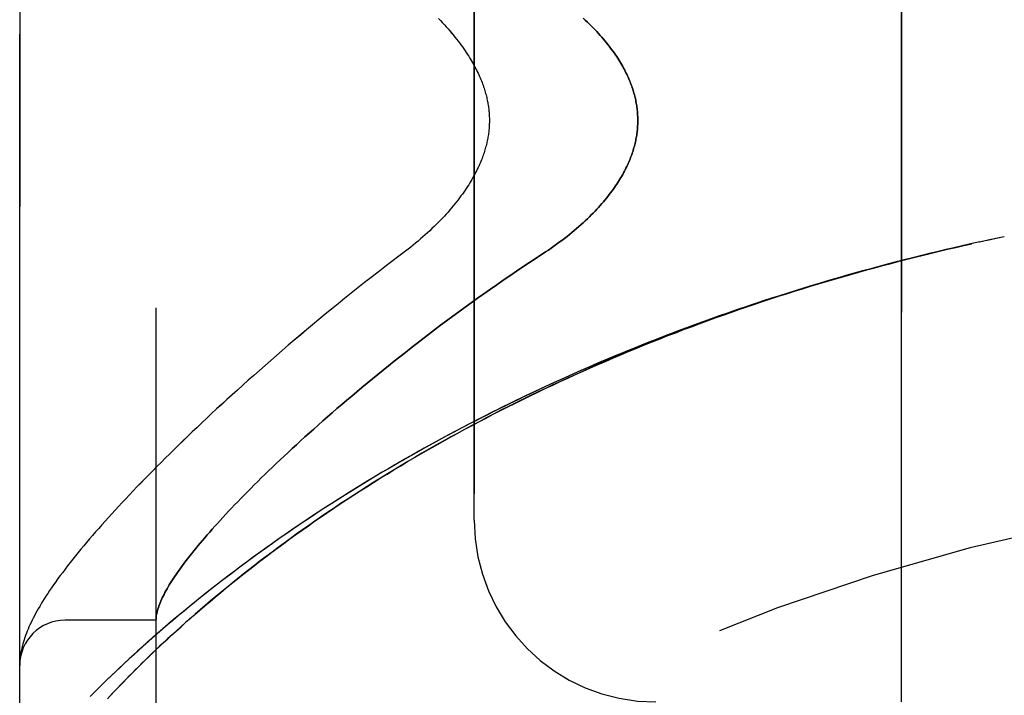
# Model space of a CAD drawing. Header units: inches. Extents: x 0 to 193, y 0 to 125.
# Tile 23 of 256: x 13.551 to 14.905, y 52 to 52.929. Entities that reach past the tile are written whole.
import ezdxf

# ---------------------------------------------------------------- set-up
doc = ezdxf.new("R2010")
doc.units = ezdxf.units.IN
doc.header["$LTSCALE"] = 10.635988
doc.header["$MEASUREMENT"] = 0
doc.linetypes.add('HIDDEN', pattern=[0.2, 0.1, -0.1])
doc.layers.add('LEFTHAND_DOOR_ASSEMBLY', color=7, linetype='CONTINUOUS')
doc.layers.add('RIGHTHAND_DOOR_ASSEMBLY', color=7, linetype='CONTINUOUS')

msp = doc.modelspace()

# ---------------------------------------------------------------- linework, layer by layer
at = {"layer": 'LEFTHAND_DOOR_ASSEMBLY', "color": 8, "linetype": 'HIDDEN'}
for p, q in [((13.7386, 51.4694), (13.7386, 54.1119)), ((13.5511, 51.8457), (13.5511, 53.7357)), ((14.7636, 51.9907), (14.7636, 53.5907)), ((14.1761, 52.2407), (14.1761, 53.3407)), ((14.9051, 52.6306), (14.8938, 52.6282)), ((14.8829, 52.6259), (14.8708, 52.6233)), ((14.894, 52.6283), (14.8823, 52.6258)), ((13.7386, 52.1032), (13.6136, 52.1032)), ((13.5515, 52.0489), (13.5514, 52.0482)), ((13.5514, 52.0482), (13.5514, 52.0475)), ((13.5516, 52.0495), (13.5515, 52.0489)), ((13.5517, 52.0509), (13.5516, 52.0502)), ((13.5516, 52.0502), (13.5516, 52.0495)), ((13.5518, 52.0516), (13.5517, 52.0509)), ((13.5519, 52.0523), (13.5518, 52.0516)), ((13.552, 52.053), (13.5519, 52.0523)), ((13.5521, 52.0541), (13.552, 52.053)), ((13.5514, 52.0475), (13.5513, 52.0468)), ((13.5513, 52.0468), (13.5513, 52.0461)), ((13.6718, 51.9952), (13.6788, 52.0026))]:
    msp.add_line(p, q, dxfattribs=at)
for points in [[(14.1269, 52.9308), (14.1297, 52.928), (14.1324, 52.9251), (14.1351, 52.9222), (14.1377, 52.9194), (14.1402, 52.9166), (14.1427, 52.9138), (14.1451, 52.9109), (14.1474, 52.9082), (14.1497, 52.9054), (14.1519, 52.9026), (14.154, 52.8999), (14.156, 52.8972), (14.158, 52.8945), (14.16, 52.8919), (14.1618, 52.8892), (14.1636, 52.8866), (14.1653, 52.8841), (14.167, 52.8815), (14.1686, 52.879), (14.1701, 52.8765), (14.1716, 52.8741), (14.173, 52.8717), (14.1744, 52.8693), (14.1757, 52.867), (14.1769, 52.8646), (14.1781, 52.8623), (14.1793, 52.8601), (14.1804, 52.8578), (14.1815, 52.8556), (14.1825, 52.8534), (14.1834, 52.8513), (14.1844, 52.8492), (14.1852, 52.8471), (14.1861, 52.845), (14.1869, 52.843), (14.1876, 52.8409), (14.1884, 52.839), (14.189, 52.837), (14.1897, 52.8351), (14.1903, 52.8331), (14.1909, 52.8313), (14.1914, 52.8294), (14.1919, 52.8275), (14.1924, 52.8257), (14.1929, 52.8239), (14.1933, 52.8221), (14.1937, 52.8204), (14.1941, 52.8186), (14.1945, 52.8169), (14.1948, 52.8152), (14.1951, 52.8135), (14.1954, 52.8118), (14.1956, 52.8101), (14.1958, 52.8084), (14.1961, 52.8068), (14.1962, 52.8051), (14.1964, 52.8035), (14.1966, 52.8019), (14.1967, 52.8003), (14.1968, 52.7986), (14.1969, 52.797), (14.1969, 52.7954), (14.197, 52.7938), (14.197, 52.7922), (14.197, 52.7906), (14.197, 52.789), (14.197, 52.7875), (14.1969, 52.7859), (14.1969, 52.7843), (14.1968, 52.7826), (14.1967, 52.781), (14.1966, 52.7794), (14.1964, 52.7778), (14.1962, 52.7762), (14.1961, 52.7745), (14.1958, 52.7729), (14.1956, 52.7712), (14.1954, 52.7695), (14.1951, 52.7678), (14.1948, 52.7661), (14.1945, 52.7644), (14.1941, 52.7627), (14.1937, 52.7609), (14.1933, 52.7592), (14.1929, 52.7574), (14.1924, 52.7556), (14.1919, 52.7538), (14.1914, 52.7519), (14.1909, 52.75), (14.1903, 52.7482), (14.1897, 52.7462), (14.189, 52.7443), (14.1884, 52.7423), (14.1876, 52.7404), (14.1869, 52.7383), (14.1861, 52.7363), (14.1852, 52.7342), (14.1844, 52.7321), (14.1834, 52.73), (14.1825, 52.7279), (14.1815, 52.7257), (14.1804, 52.7235), (14.1793, 52.7212), (14.1781, 52.719), (14.1769, 52.7167), (14.1757, 52.7143), (14.1744, 52.712), (14.173, 52.7096), (14.1716, 52.7072), (14.1701, 52.7048), (14.1686, 52.7023), (14.167, 52.6998), (14.1653, 52.6972), (14.1636, 52.6947), (14.1618, 52.6921), (14.16, 52.6894), (14.158, 52.6868), (14.156, 52.6841), (14.154, 52.6814), (14.1519, 52.6787), (14.1497, 52.6759), (14.1474, 52.6731), (14.1451, 52.6703), (14.1427, 52.6675), (14.1402, 52.6647), (14.1377, 52.6619), (14.1351, 52.659), (14.1324, 52.6562), (14.1297, 52.6533), (14.1269, 52.6505), (14.124, 52.6476), (14.1211, 52.6447), (14.1181, 52.6418), (14.115, 52.639), (14.1119, 52.6361), (14.1088, 52.6333), (14.1055, 52.6304), (14.1023, 52.6276), (14.099, 52.6248), (14.0956, 52.622), (14.0922, 52.6193), (14.0888, 52.6165), (14.0853, 52.6138)], [(14.326, 52.9313), (14.3289, 52.9286), (14.3318, 52.926), (14.3345, 52.9233), (14.3372, 52.9207), (14.3398, 52.918), (14.3423, 52.9154), (14.3447, 52.9128), (14.3471, 52.9102), (14.3494, 52.9077), (14.3517, 52.9051), (14.3538, 52.9026), (14.356, 52.9001), (14.358, 52.8976), (14.36, 52.8951), (14.3619, 52.8927), (14.3638, 52.8903), (14.3655, 52.8879), (14.3673, 52.8855), (14.3689, 52.8831), (14.3706, 52.8808), (14.3721, 52.8784), (14.3736, 52.8761), (14.3751, 52.8738), (14.3765, 52.8716), (14.3778, 52.8693), (14.3791, 52.8671), (14.3804, 52.8649), (14.3816, 52.8627), (14.3827, 52.8606), (14.3839, 52.8584), (14.3849, 52.8563), (14.386, 52.8541), (14.3869, 52.852), (14.3879, 52.85), (14.3888, 52.8479), (14.3897, 52.8458), (14.3905, 52.8438), (14.3913, 52.8418), (14.392, 52.8398), (14.3928, 52.8378), (14.3935, 52.8358), (14.3941, 52.8338), (14.3947, 52.8319), (14.3953, 52.8299), (14.3959, 52.828), (14.3964, 52.826), (14.3969, 52.8241), (14.3974, 52.8222), (14.3978, 52.8203), (14.3982, 52.8184), (14.3986, 52.8165), (14.399, 52.8146), (14.3993, 52.8128), (14.3996, 52.8109), (14.3998, 52.809), (14.4001, 52.8072), (14.4003, 52.8053), (14.4005, 52.8035), (14.4007, 52.8016), (14.4008, 52.7998), (14.4009, 52.798), (14.401, 52.7961), (14.4011, 52.7943), (14.4011, 52.7925), (14.4011, 52.7907), (14.4011, 52.7888), (14.4011, 52.787), (14.401, 52.7852), (14.4009, 52.7833), (14.4008, 52.7815), (14.4007, 52.7797), (14.4005, 52.7778), (14.4003, 52.776), (14.4001, 52.7741), (14.3998, 52.7723), (14.3996, 52.7704), (14.3993, 52.7685), (14.399, 52.7667), (14.3986, 52.7648), (14.3982, 52.7629), (14.3978, 52.761), (14.3974, 52.7591), (14.3969, 52.7572), (14.3964, 52.7553), (14.3959, 52.7533), (14.3953, 52.7514), (14.3947, 52.7494), (14.3941, 52.7475), (14.3935, 52.7455), (14.3928, 52.7435), (14.392, 52.7415), (14.3913, 52.7395), (14.3905, 52.7375), (14.3897, 52.7355), (14.3888, 52.7334), (14.3879, 52.7313), (14.3869, 52.7293), (14.386, 52.7272), (14.3849, 52.725), (14.3839, 52.7229), (14.3827, 52.7207), (14.3816, 52.7186), (14.3804, 52.7164), (14.3791, 52.7142), (14.3778, 52.712), (14.3765, 52.7097), (14.3751, 52.7075), (14.3736, 52.7052), (14.3721, 52.7029), (14.3706, 52.7005), (14.3689, 52.6982), (14.3673, 52.6958), (14.3655, 52.6934), (14.3638, 52.691), (14.3619, 52.6886), (14.36, 52.6862), (14.358, 52.6837), (14.356, 52.6812), (14.3538, 52.6787), (14.3517, 52.6762), (14.3494, 52.6736), (14.3471, 52.6711), (14.3447, 52.6685), (14.3423, 52.6659), (14.3398, 52.6633), (14.3372, 52.6606), (14.3345, 52.658), (14.3318, 52.6553), (14.3289, 52.6527), (14.326, 52.65), (14.3231, 52.6473), (14.32, 52.6446), (14.3169, 52.6419), (14.3137, 52.6392), (14.3105, 52.6365), (14.3072, 52.6337), (14.3038, 52.631), (14.3003, 52.6283), (14.2968, 52.6256), (14.2932, 52.623), (14.2895, 52.6203), (14.2858, 52.6176), (14.2821, 52.615), (14.2782, 52.6124), (14.2744, 52.6098)], [(14.8717, 52.6235), (14.8593, 52.6208), (14.8478, 52.6182), (14.8363, 52.6155), (14.8249, 52.6129), (14.8134, 52.6101), (14.8019, 52.6074), (14.7904, 52.6046), (14.779, 52.6017), (14.7675, 52.5988), (14.756, 52.5958), (14.7446, 52.5928), (14.7331, 52.5898), (14.7217, 52.5867), (14.7102, 52.5836), (14.6988, 52.5804), (14.6873, 52.5772), (14.6759, 52.5739), (14.6645, 52.5705), (14.6531, 52.5672), (14.6417, 52.5638), (14.6303, 52.5603), (14.6189, 52.5568), (14.6076, 52.5532), (14.5962, 52.5496), (14.5848, 52.546), (14.5735, 52.5423), (14.5622, 52.5385), (14.5509, 52.5347), (14.5396, 52.5309), (14.5283, 52.527), (14.5171, 52.523), (14.5058, 52.5191), (14.4946, 52.515), (14.4834, 52.5109), (14.4722, 52.5068), (14.461, 52.5027), (14.4498, 52.4984), (14.4387, 52.4942), (14.4276, 52.4899), (14.4165, 52.4855), (14.4054, 52.4811), (14.3943, 52.4766), (14.3833, 52.4721), (14.3723, 52.4676), (14.3613, 52.463), (14.3503, 52.4584), (14.3394, 52.4537), (14.3285, 52.449), (14.3176, 52.4442), (14.3068, 52.4394), (14.2959, 52.4345), (14.2852, 52.4296), (14.2744, 52.4246), (14.2637, 52.4196), (14.253, 52.4146), (14.2423, 52.4095), (14.2317, 52.4044), (14.2211, 52.3992), (14.2105, 52.394), (14.2, 52.3888), (14.1895, 52.3835), (14.1791, 52.3781), (14.1687, 52.3727), (14.1583, 52.3673), (14.148, 52.3619), (14.1378, 52.3564), (14.1275, 52.3508), (14.1173, 52.3453), (14.1072, 52.3397), (14.0971, 52.334), (14.0871, 52.3283), (14.0771, 52.3226), (14.0672, 52.3169), (14.0573, 52.3111), (14.0475, 52.3053), (14.0377, 52.2994), (14.028, 52.2936), (14.0183, 52.2877), (14.0087, 52.2817), (13.9992, 52.2758), (13.9897, 52.2698), (13.9803, 52.2638), (13.9709, 52.2577), (13.9617, 52.2517), (13.9524, 52.2456), (13.9433, 52.2395), (13.9342, 52.2334), (13.9252, 52.2273), (13.9163, 52.2211), (13.9074, 52.2149), (13.8986, 52.2088), (13.8899, 52.2026), (13.8813, 52.1964), (13.8728, 52.1902), (13.8643, 52.184), (13.8559, 52.1777), (13.8477, 52.1715), (13.8395, 52.1653), (13.8313, 52.1591), (13.8233, 52.1529), (13.8154, 52.1467), (13.8075, 52.1405), (13.7998, 52.1343), (13.7921, 52.1281), (13.7845, 52.122), (13.7771, 52.1158), (13.7697, 52.1097), (13.7624, 52.1036), (13.7552, 52.0975), (13.7482, 52.0914), (13.7412, 52.0854), (13.7343, 52.0794), (13.7276, 52.0734), (13.7209, 52.0674), (13.7144, 52.0615), (13.7079, 52.0557), (13.7016, 52.0498), (13.6954, 52.0441), (13.6893, 52.0383), (13.6832, 52.0326), (13.6774, 52.027), (13.6716, 52.0214), (13.6659, 52.0159), (13.6603, 52.0104), (13.6549, 52.005), (13.6496, 51.9996)], [(13.6788, 52.0026), (13.686, 52.0102), (13.6898, 52.0141), (13.6937, 52.0181), (13.6976, 52.0222), (13.7017, 52.0263), (13.7058, 52.0305), (13.7101, 52.0348), (13.7146, 52.0392), (13.7191, 52.0437), (13.7237, 52.0482), (13.7285, 52.0529), (13.7334, 52.0576), (13.7385, 52.0624), (13.7437, 52.0674), (13.7491, 52.0724), (13.7547, 52.0776), (13.7604, 52.0829), (13.7664, 52.0883), (13.7725, 52.0938), (13.7788, 52.0995), (13.7853, 52.1053), (13.792, 52.1111), (13.7989, 52.1171), (13.8059, 52.1231), (13.813, 52.1291), (13.8202, 52.1352), (13.8276, 52.1413), (13.835, 52.1475), (13.8426, 52.1536), (13.8502, 52.1597), (13.8579, 52.1659), (13.8657, 52.172), (13.8735, 52.1781), (13.8815, 52.1843), (13.8896, 52.1904), (13.8977, 52.1966), (13.9059, 52.2027), (13.9142, 52.2088), (13.9225, 52.2149), (13.931, 52.221), (13.9395, 52.2271), (13.9481, 52.2331), (13.9567, 52.2392), (13.9655, 52.2452), (13.9743, 52.2512), (13.9831, 52.2572), (13.992, 52.2632), (14.001, 52.2691), (14.0101, 52.275), (14.0192, 52.2809), (14.0284, 52.2868), (14.0376, 52.2926), (14.0469, 52.2984), (14.0563, 52.3042), (14.0657, 52.3099), (14.0751, 52.3156), (14.0846, 52.3213), (14.0942, 52.3269), (14.1038, 52.3325), (14.1135, 52.3381), (14.1232, 52.3436), (14.1329, 52.3491), (14.1427, 52.3546), (14.1526, 52.36), (14.1625, 52.3654), (14.1724, 52.3707), (14.1824, 52.376), (14.1924, 52.3812), (14.2024, 52.3865), (14.2125, 52.3916), (14.2226, 52.3968), (14.2328, 52.4019), (14.243, 52.4069), (14.2533, 52.4119), (14.2635, 52.4169), (14.2738, 52.4218), (14.2842, 52.4267), (14.2945, 52.4315), (14.3049, 52.4363), (14.3154, 52.4411), (14.3258, 52.4458), (14.3363, 52.4504), (14.3468, 52.4551), (14.3574, 52.4596), (14.3679, 52.4642), (14.3785, 52.4686), (14.3892, 52.4731), (14.3998, 52.4775), (14.4105, 52.4818), (14.4211, 52.4861), (14.4319, 52.4904), (14.4426, 52.4946), (14.4533, 52.4987), (14.4641, 52.5029), (14.4749, 52.5069), (14.4857, 52.511), (14.4965, 52.5149), (14.5074, 52.5189), (14.5183, 52.5228), (14.5291, 52.5266), (14.54, 52.5304), (14.5509, 52.5342), (14.5619, 52.5379), (14.5728, 52.5415), (14.5838, 52.5451), (14.5947, 52.5487), (14.6057, 52.5522), (14.6167, 52.5557), (14.6277, 52.5592), (14.6387, 52.5626), (14.6498, 52.5659), (14.6608, 52.5692), (14.6718, 52.5725), (14.6829, 52.5757), (14.6939, 52.5788), (14.705, 52.582), (14.7161, 52.585), (14.7272, 52.5881), (14.7383, 52.5911), (14.7494, 52.594), (14.7605, 52.5969), (14.7716, 52.5998), (14.7827, 52.6026), (14.7938, 52.6053), (14.8049, 52.6081), (14.8161, 52.6107), (14.8272, 52.6134), (14.8383, 52.616), (14.8495, 52.6185), (14.8606, 52.621)], [(14.0853, 52.6138), (14.0723, 52.604), (14.0628, 52.5967), (14.0533, 52.5894), (14.0439, 52.5821), (14.0345, 52.5748), (14.0252, 52.5675), (14.016, 52.5602), (14.0069, 52.5529), (13.9979, 52.5457), (13.9889, 52.5384), (13.9801, 52.5312), (13.9713, 52.524), (13.9626, 52.5168), (13.954, 52.5096), (13.9455, 52.5025), (13.937, 52.4954), (13.9287, 52.4884), (13.9205, 52.4813), (13.9123, 52.4743), (13.9043, 52.4674), (13.8963, 52.4605), (13.8885, 52.4536), (13.8807, 52.4467), (13.873, 52.4399), (13.8654, 52.4332), (13.858, 52.4265), (13.8506, 52.4198), (13.8433, 52.4132), (13.8361, 52.4067), (13.829, 52.4001), (13.822, 52.3937), (13.8151, 52.3873), (13.8083, 52.3809), (13.8016, 52.3746), (13.795, 52.3684), (13.7885, 52.3622), (13.7821, 52.356), (13.7757, 52.3499), (13.7695, 52.3439), (13.7634, 52.3379), (13.7574, 52.3319), (13.7514, 52.3261), (13.7456, 52.3202), (13.7398, 52.3145), (13.7341, 52.3088), (13.7286, 52.3031), (13.7231, 52.2975), (13.7177, 52.2919), (13.7124, 52.2864), (13.7072, 52.281), (13.702, 52.2756), (13.697, 52.2703), (13.6921, 52.265), (13.6872, 52.2598), (13.6824, 52.2546), (13.6777, 52.2494), (13.6731, 52.2444), (13.6686, 52.2393), (13.6642, 52.2344), (13.6598, 52.2294), (13.6555, 52.2245), (13.6513, 52.2197), (13.6472, 52.2149), (13.6432, 52.2101), (13.6392, 52.2054), (13.6354, 52.2008), (13.6316, 52.1961), (13.6278, 52.1916), (13.6242, 52.187), (13.6206, 52.1825), (13.6171, 52.178), (13.6136, 52.1735), (13.6103, 52.169), (13.607, 52.1646), (13.6038, 52.1603), (13.6007, 52.156), (13.5978, 52.1519), (13.595, 52.1478), (13.5923, 52.1438), (13.5897, 52.14), (13.5873, 52.1362), (13.5849, 52.1326), (13.5827, 52.1291), (13.5806, 52.1256), (13.5786, 52.1222), (13.5766, 52.1189), (13.5748, 52.1156), (13.573, 52.1124), (13.5713, 52.1092), (13.5697, 52.1061), (13.5681, 52.103), (13.5667, 52.1), (13.5653, 52.0969), (13.5639, 52.0939), (13.5626, 52.091), (13.5614, 52.088), (13.5603, 52.0851), (13.5592, 52.0822), (13.5582, 52.0792), (13.5572, 52.0763), (13.5563, 52.0734), (13.5555, 52.0706), (13.5548, 52.0677), (13.5541, 52.0649), (13.5535, 52.0621), (13.5529, 52.0594), (13.5525, 52.0567), (13.5521, 52.0541)], [(14.2744, 52.6098), (14.2613, 52.6012), (14.2522, 52.5952), (14.2431, 52.5892), (14.2341, 52.5831), (14.2251, 52.577), (14.2161, 52.5709), (14.2072, 52.5647), (14.1984, 52.5585), (14.1896, 52.5523), (14.1808, 52.5461), (14.1722, 52.5399), (14.1636, 52.5337), (14.155, 52.5274), (14.1466, 52.5212), (14.1381, 52.515), (14.1298, 52.5088), (14.1216, 52.5025), (14.1134, 52.4963), (14.1053, 52.4901), (14.0973, 52.4839), (14.0893, 52.4778), (14.0815, 52.4716), (14.0737, 52.4655), (14.066, 52.4594), (14.0584, 52.4533), (14.0509, 52.4472), (14.0435, 52.4412), (14.0362, 52.4352), (14.0289, 52.4292), (14.0218, 52.4233), (14.0147, 52.4174), (14.0078, 52.4115), (14.0009, 52.4057), (13.9941, 52.3999), (13.9874, 52.3942), (13.9809, 52.3885), (13.9744, 52.3828), (13.968, 52.3772), (13.9617, 52.3716), (13.9554, 52.3661), (13.9493, 52.3606), (13.9433, 52.3552), (13.9374, 52.3498), (13.9316, 52.3445), (13.9258, 52.3392), (13.9202, 52.334), (13.9146, 52.3288), (13.9092, 52.3237), (13.9038, 52.3186), (13.8986, 52.3136), (13.8934, 52.3086), (13.8883, 52.3037), (13.8833, 52.2988), (13.8784, 52.294), (13.8736, 52.2892), (13.8689, 52.2845), (13.8643, 52.2799), (13.8598, 52.2753), (13.8553, 52.2707), (13.851, 52.2662), (13.8467, 52.2618), (13.8426, 52.2574), (13.8385, 52.2531), (13.8345, 52.2488), (13.8306, 52.2446), (13.8268, 52.2405), (13.8231, 52.2364), (13.8194, 52.2323), (13.8159, 52.2284), (13.8124, 52.2244), (13.809, 52.2205), (13.8057, 52.2167), (13.8025, 52.2129), (13.7994, 52.2092), (13.7963, 52.2056), (13.7934, 52.202), (13.7905, 52.1984), (13.7877, 52.1949), (13.785, 52.1915), (13.7823, 52.1881), (13.7798, 52.1848), (13.7773, 52.1815), (13.7749, 52.1783), (13.7726, 52.1751), (13.7704, 52.172), (13.7682, 52.1689), (13.7661, 52.1659), (13.7641, 52.1629), (13.7622, 52.16), (13.7604, 52.1572), (13.7586, 52.1544), (13.7569, 52.1516), (13.7553, 52.1489), (13.7538, 52.1463), (13.7523, 52.1437), (13.7509, 52.1411), (13.7496, 52.1386), (13.7484, 52.1362), (13.7472, 52.1338), (13.7461, 52.1315), (13.7451, 52.1292), (13.7442, 52.1269), (13.7433, 52.1247), (13.7425, 52.1226), (13.7418, 52.1205), (13.7412, 52.1184), (13.7406, 52.1165), (13.7401, 52.1145), (13.7397, 52.1126), (13.7393, 52.1108), (13.739, 52.109), (13.7388, 52.1072)], [(13.7388, 52.1072), (13.7388, 52.1067), (13.7387, 52.1062), (13.7387, 52.1058), (13.7387, 52.1054), (13.7387, 52.1051), (13.7386, 52.1047), (13.7386, 52.1044), (13.7386, 52.1041)], [(13.5513, 52.0461), (13.5513, 52.0458), (13.5512, 52.0454), (13.5512, 52.045), (13.5512, 52.0447), (13.5512, 52.0443), (13.5512, 52.0439), (13.5512, 52.0436), (13.5512, 52.0432), (13.5511, 52.0428), (13.5511, 52.0424), (13.5511, 52.0421), (13.5511, 52.0417)]]:
    msp.add_lwpolyline(points, dxfattribs=at)
for centre, radius, start, end in [((15.5511, 49.5155), 2.7751, 90, 136.1116), ((14.4261, 52.2407), 0.25, 180, 270), ((13.6136, 52.0407), 0.0625, 90, 180)]:
    msp.add_arc(centre, radius, start, end, dxfattribs=at)
at = {"layer": 'RIGHTHAND_DOOR_ASSEMBLY', "color": 8, "linetype": 'HIDDEN'}
for p, q in [((13.7386, 54.1119), (13.7386, 51.4694)), ((13.5511, 53.7357), (13.5511, 51.8457)), ((14.7636, 53.5907), (14.7636, 51.9907)), ((14.1761, 53.3407), (14.1761, 52.2407)), ((14.9051, 52.6306), (14.8936, 52.6282)), ((14.8829, 52.6259), (14.8704, 52.6232)), ((14.894, 52.6283), (14.882, 52.6257)), ((13.7386, 52.1032), (13.6136, 52.1032)), ((13.5515, 52.0485), (13.5514, 52.0479)), ((13.5516, 52.0499), (13.5515, 52.0492)), ((13.5515, 52.0492), (13.5515, 52.0485)), ((13.5517, 52.0506), (13.5516, 52.0499)), ((13.5517, 52.0512), (13.5517, 52.0506)), ((13.552, 52.053), (13.5519, 52.0523)), ((13.5521, 52.0541), (13.552, 52.053)), ((13.5514, 52.0472), (13.5513, 52.0465)), ((13.5513, 52.0465), (13.5513, 52.0458)), ((13.5514, 52.0479), (13.5514, 52.0472)), ((13.6825, 52.0065), (13.6754, 51.999))]:
    msp.add_line(p, q, dxfattribs=at)
for points in [[(14.1269, 52.9308), (14.1297, 52.928), (14.1324, 52.9251), (14.1351, 52.9223), (14.1377, 52.9194), (14.1402, 52.9166), (14.1427, 52.9138), (14.1451, 52.911), (14.1474, 52.9082), (14.1497, 52.9054), (14.1519, 52.9026), (14.154, 52.8999), (14.156, 52.8972), (14.158, 52.8945), (14.16, 52.8919), (14.1618, 52.8892), (14.1636, 52.8866), (14.1653, 52.8841), (14.167, 52.8815), (14.1686, 52.879), (14.1701, 52.8765), (14.1716, 52.8741), (14.173, 52.8717), (14.1744, 52.8693), (14.1757, 52.867), (14.1769, 52.8646), (14.1781, 52.8623), (14.1793, 52.8601), (14.1804, 52.8578), (14.1815, 52.8556), (14.1825, 52.8534), (14.1834, 52.8513), (14.1844, 52.8492), (14.1852, 52.8471), (14.1861, 52.845), (14.1869, 52.843), (14.1876, 52.8409), (14.1884, 52.839), (14.189, 52.837), (14.1897, 52.8351), (14.1903, 52.8331), (14.1909, 52.8313), (14.1914, 52.8294), (14.1919, 52.8275), (14.1924, 52.8257), (14.1929, 52.8239), (14.1933, 52.8221), (14.1937, 52.8204), (14.1941, 52.8186), (14.1945, 52.8169), (14.1948, 52.8152), (14.1951, 52.8135), (14.1954, 52.8118), (14.1956, 52.8101), (14.1958, 52.8084), (14.1961, 52.8068), (14.1962, 52.8051), (14.1964, 52.8035), (14.1966, 52.8019), (14.1967, 52.8003), (14.1968, 52.7987), (14.1969, 52.7971), (14.1969, 52.7954), (14.197, 52.7938), (14.197, 52.7923), (14.197, 52.7907), (14.197, 52.7891), (14.197, 52.7875), (14.1969, 52.7859), (14.1969, 52.7843), (14.1968, 52.7827), (14.1967, 52.781), (14.1966, 52.7794), (14.1964, 52.7778), (14.1962, 52.7762), (14.1961, 52.7745), (14.1958, 52.7729), (14.1956, 52.7712), (14.1954, 52.7695), (14.1951, 52.7678), (14.1948, 52.7661), (14.1945, 52.7644), (14.1941, 52.7627), (14.1937, 52.7609), (14.1933, 52.7592), (14.1929, 52.7574), (14.1924, 52.7556), (14.1919, 52.7538), (14.1914, 52.7519), (14.1909, 52.7501), (14.1903, 52.7482), (14.1897, 52.7462), (14.189, 52.7443), (14.1884, 52.7424), (14.1876, 52.7404), (14.1869, 52.7384), (14.1861, 52.7363), (14.1852, 52.7342), (14.1844, 52.7321), (14.1834, 52.73), (14.1825, 52.7279), (14.1815, 52.7257), (14.1804, 52.7235), (14.1793, 52.7212), (14.1781, 52.719), (14.1769, 52.7167), (14.1757, 52.7143), (14.1744, 52.712), (14.173, 52.7096), (14.1716, 52.7072), (14.1701, 52.7048), (14.1686, 52.7023), (14.167, 52.6998), (14.1653, 52.6972), (14.1636, 52.6947), (14.1618, 52.6921), (14.16, 52.6894), (14.158, 52.6868), (14.156, 52.6841), (14.154, 52.6814), (14.1519, 52.6787), (14.1497, 52.6759), (14.1474, 52.6731), (14.1451, 52.6704), (14.1427, 52.6675), (14.1402, 52.6647), (14.1377, 52.6619), (14.1351, 52.6591), (14.1324, 52.6562), (14.1297, 52.6533), (14.1269, 52.6505), (14.124, 52.6476), (14.1211, 52.6447), (14.1181, 52.6419), (14.115, 52.639), (14.1119, 52.6361), (14.1088, 52.6333), (14.1056, 52.6304), (14.1023, 52.6276), (14.099, 52.6248), (14.0956, 52.622), (14.0922, 52.6193), (14.0888, 52.6165), (14.0853, 52.6138)], [(14.2744, 52.6098), (14.2782, 52.6124), (14.2821, 52.615), (14.2858, 52.6176), (14.2895, 52.6203), (14.2932, 52.623), (14.2968, 52.6256), (14.3003, 52.6283), (14.3038, 52.631), (14.3072, 52.6337), (14.3105, 52.6365), (14.3137, 52.6392), (14.3169, 52.6419), (14.32, 52.6446), (14.3231, 52.6473), (14.326, 52.65), (14.3289, 52.6527), (14.3318, 52.6553), (14.3345, 52.658), (14.3372, 52.6606), (14.3398, 52.6633), (14.3423, 52.6659), (14.3447, 52.6685), (14.3471, 52.6711), (14.3494, 52.6736), (14.3517, 52.6762), (14.3538, 52.6787), (14.356, 52.6812), (14.358, 52.6837), (14.36, 52.6862), (14.3619, 52.6886), (14.3638, 52.691), (14.3655, 52.6934), (14.3673, 52.6958), (14.3689, 52.6982), (14.3706, 52.7005), (14.3721, 52.7029), (14.3736, 52.7052), (14.3751, 52.7075), (14.3765, 52.7097), (14.3778, 52.712), (14.3791, 52.7142), (14.3804, 52.7164), (14.3816, 52.7186), (14.3827, 52.7207), (14.3839, 52.7229), (14.3849, 52.725), (14.386, 52.7272), (14.3869, 52.7293), (14.3879, 52.7313), (14.3888, 52.7334), (14.3897, 52.7355), (14.3905, 52.7375), (14.3913, 52.7395), (14.392, 52.7415), (14.3928, 52.7435), (14.3935, 52.7455), (14.3941, 52.7475), (14.3947, 52.7494), (14.3953, 52.7514), (14.3959, 52.7533), (14.3964, 52.7553), (14.3969, 52.7572), (14.3974, 52.7591), (14.3978, 52.761), (14.3982, 52.7629), (14.3986, 52.7648), (14.399, 52.7667), (14.3993, 52.7685), (14.3996, 52.7704), (14.3998, 52.7723), (14.4001, 52.7741), (14.4003, 52.776), (14.4005, 52.7778), (14.4007, 52.7797), (14.4008, 52.7815), (14.4009, 52.7833), (14.401, 52.7852), (14.4011, 52.787), (14.4011, 52.7888), (14.4011, 52.7907), (14.4011, 52.7925), (14.4011, 52.7943), (14.401, 52.7961), (14.4009, 52.798), (14.4008, 52.7998), (14.4007, 52.8016), (14.4005, 52.8035), (14.4003, 52.8053), (14.4001, 52.8072), (14.3998, 52.809), (14.3996, 52.8109), (14.3993, 52.8128), (14.399, 52.8146), (14.3986, 52.8165), (14.3982, 52.8184), (14.3978, 52.8203), (14.3974, 52.8222), (14.3969, 52.8241), (14.3964, 52.826), (14.3959, 52.828), (14.3953, 52.8299), (14.3947, 52.8319), (14.3941, 52.8338), (14.3935, 52.8358), (14.3928, 52.8378), (14.392, 52.8398), (14.3913, 52.8418), (14.3905, 52.8438), (14.3897, 52.8458), (14.3888, 52.8479), (14.3879, 52.85), (14.3869, 52.852), (14.386, 52.8541), (14.3849, 52.8563), (14.3839, 52.8584), (14.3827, 52.8606), (14.3816, 52.8627), (14.3804, 52.8649), (14.3791, 52.8671), (14.3778, 52.8693), (14.3765, 52.8716), (14.3751, 52.8738), (14.3736, 52.8761), (14.3721, 52.8784), (14.3706, 52.8808), (14.3689, 52.8831), (14.3673, 52.8855), (14.3655, 52.8879), (14.3638, 52.8903), (14.3619, 52.8927), (14.36, 52.8951), (14.358, 52.8976), (14.356, 52.9001), (14.3538, 52.9026), (14.3517, 52.9051), (14.3494, 52.9077), (14.3471, 52.9102), (14.3447, 52.9128), (14.3423, 52.9154), (14.3398, 52.918), (14.3372, 52.9207), (14.3345, 52.9233), (14.3318, 52.926), (14.3289, 52.9286), (14.326, 52.9313)], [(14.8717, 52.6235), (14.8588, 52.6207), (14.8472, 52.618), (14.8356, 52.6154), (14.824, 52.6127), (14.8124, 52.6099), (14.8009, 52.6071), (14.7893, 52.6043), (14.7777, 52.6014), (14.7661, 52.5984), (14.7545, 52.5955), (14.7429, 52.5924), (14.7314, 52.5893), (14.7198, 52.5862), (14.7083, 52.583), (14.6967, 52.5798), (14.6852, 52.5765), (14.6736, 52.5732), (14.6621, 52.5698), (14.6506, 52.5664), (14.6391, 52.563), (14.6276, 52.5594), (14.6161, 52.5559), (14.6046, 52.5523), (14.5931, 52.5486), (14.5817, 52.5449), (14.5702, 52.5412), (14.5588, 52.5374), (14.5474, 52.5335), (14.536, 52.5296), (14.5246, 52.5257), (14.5132, 52.5217), (14.5019, 52.5176), (14.4905, 52.5136), (14.4792, 52.5094), (14.4679, 52.5052), (14.4566, 52.501), (14.4453, 52.4967), (14.4341, 52.4924), (14.4229, 52.488), (14.4117, 52.4836), (14.4005, 52.4791), (14.3893, 52.4746), (14.3782, 52.47), (14.3671, 52.4654), (14.356, 52.4608), (14.345, 52.4561), (14.3339, 52.4513), (14.3229, 52.4465), (14.312, 52.4417), (14.301, 52.4368), (14.2901, 52.4318), (14.2792, 52.4269), (14.2684, 52.4218), (14.2576, 52.4168), (14.2468, 52.4116), (14.236, 52.4065), (14.2253, 52.4013), (14.2146, 52.396), (14.204, 52.3907), (14.1934, 52.3854), (14.1828, 52.38), (14.1723, 52.3746), (14.1618, 52.3692), (14.1514, 52.3637), (14.141, 52.3581), (14.1307, 52.3526), (14.1204, 52.3469), (14.1101, 52.3413), (14.0999, 52.3356), (14.0898, 52.3299), (14.0797, 52.3241), (14.0696, 52.3183), (14.0596, 52.3125), (14.0497, 52.3066), (14.0398, 52.3007), (14.03, 52.2948), (14.0202, 52.2888), (14.0105, 52.2829), (14.0009, 52.2768), (13.9913, 52.2708), (13.9818, 52.2647), (13.9723, 52.2586), (13.9629, 52.2525), (13.9536, 52.2464), (13.9444, 52.2402), (13.9352, 52.234), (13.9261, 52.2279), (13.9171, 52.2216), (13.9081, 52.2154), (13.8992, 52.2092), (13.8904, 52.2029), (13.8817, 52.1967), (13.8731, 52.1904), (13.8646, 52.1841), (13.8561, 52.1779), (13.8477, 52.1716), (13.8394, 52.1653), (13.8312, 52.159), (13.8231, 52.1528), (13.8151, 52.1465), (13.8072, 52.1402), (13.7994, 52.134), (13.7916, 52.1277), (13.784, 52.1215), (13.7765, 52.1153), (13.769, 52.1091), (13.7617, 52.1029), (13.7544, 52.0968), (13.7473, 52.0907), (13.7403, 52.0846), (13.7334, 52.0785), (13.7265, 52.0725), (13.7198, 52.0665), (13.7132, 52.0605), (13.7068, 52.0546), (13.7004, 52.0487), (13.6941, 52.0429), (13.688, 52.0371), (13.6819, 52.0314), (13.676, 52.0257), (13.6702, 52.0201), (13.6645, 52.0145), (13.6589, 52.009), (13.6534, 52.0035), (13.6481, 51.9981)], [(14.8606, 52.621), (14.8495, 52.6185), (14.8384, 52.616), (14.8272, 52.6134), (14.8161, 52.6108), (14.805, 52.6081), (14.7939, 52.6054), (14.7828, 52.6026), (14.7717, 52.5998), (14.7606, 52.5969), (14.7495, 52.594), (14.7384, 52.5911), (14.7273, 52.5881), (14.7162, 52.5851), (14.7051, 52.582), (14.6941, 52.5789), (14.683, 52.5757), (14.672, 52.5725), (14.6609, 52.5692), (14.6499, 52.566), (14.6389, 52.5626), (14.6279, 52.5592), (14.6169, 52.5558), (14.6059, 52.5523), (14.5949, 52.5488), (14.584, 52.5452), (14.573, 52.5416), (14.5621, 52.5379), (14.5512, 52.5342), (14.5403, 52.5305), (14.5294, 52.5267), (14.5185, 52.5228), (14.5076, 52.519), (14.4968, 52.515), (14.486, 52.5111), (14.4752, 52.507), (14.4644, 52.503), (14.4536, 52.4988), (14.4429, 52.4947), (14.4322, 52.4905), (14.4215, 52.4862), (14.4108, 52.4819), (14.4001, 52.4776), (14.3895, 52.4732), (14.3789, 52.4688), (14.3683, 52.4643), (14.3577, 52.4598), (14.3472, 52.4552), (14.3367, 52.4506), (14.3262, 52.4459), (14.3157, 52.4412), (14.3053, 52.4365), (14.2949, 52.4317), (14.2845, 52.4269), (14.2742, 52.422), (14.2639, 52.4171), (14.2536, 52.4121), (14.2434, 52.4071), (14.2332, 52.4021), (14.2231, 52.397), (14.2129, 52.3919), (14.2028, 52.3867), (14.1928, 52.3815), (14.1828, 52.3762), (14.1728, 52.3709), (14.1629, 52.3656), (14.153, 52.3602), (14.1432, 52.3548), (14.1334, 52.3494), (14.1236, 52.3439), (14.1139, 52.3383), (14.1043, 52.3328), (14.0947, 52.3272), (14.0851, 52.3215), (14.0756, 52.3159), (14.0661, 52.3102), (14.0567, 52.3045), (14.0474, 52.2987), (14.0381, 52.2929), (14.0289, 52.2871), (14.0197, 52.2812), (14.0106, 52.2753), (14.0015, 52.2694), (13.9925, 52.2635), (13.9836, 52.2575), (13.9748, 52.2516), (13.966, 52.2456), (13.9572, 52.2395), (13.9486, 52.2335), (13.94, 52.2274), (13.9315, 52.2214), (13.9231, 52.2153), (13.9147, 52.2092), (13.9064, 52.2031), (13.8982, 52.1969), (13.8901, 52.1908), (13.882, 52.1847), (13.8741, 52.1785), (13.8662, 52.1724), (13.8584, 52.1663), (13.8507, 52.1601), (13.8431, 52.154), (13.8355, 52.1479), (13.8281, 52.1418), (13.8208, 52.1356), (13.8135, 52.1296), (13.8064, 52.1235), (13.7993, 52.1175), (13.7925, 52.1115), (13.7858, 52.1056), (13.7792, 52.0999), (13.7729, 52.0942), (13.7667, 52.0886), (13.7608, 52.0832), (13.755, 52.0779), (13.7494, 52.0727), (13.744, 52.0677), (13.7388, 52.0627), (13.7337, 52.0579), (13.7288, 52.0531), (13.724, 52.0485), (13.7193, 52.0439), (13.7148, 52.0394), (13.7104, 52.035), (13.7061, 52.0307), (13.7019, 52.0265), (13.6978, 52.0224), (13.6938, 52.0183), (13.69, 52.0143), (13.6825, 52.0065)], [(14.0853, 52.6138), (14.0723, 52.604), (14.0628, 52.5967), (14.0533, 52.5894), (14.0439, 52.5821), (14.0345, 52.5748), (14.0252, 52.5675), (14.016, 52.5602), (14.0069, 52.5529), (13.9979, 52.5457), (13.9889, 52.5384), (13.9801, 52.5312), (13.9713, 52.524), (13.9626, 52.5168), (13.954, 52.5097), (13.9455, 52.5025), (13.9371, 52.4954), (13.9287, 52.4884), (13.9205, 52.4813), (13.9123, 52.4743), (13.9043, 52.4674), (13.8963, 52.4605), (13.8885, 52.4536), (13.8807, 52.4467), (13.873, 52.44), (13.8654, 52.4332), (13.858, 52.4265), (13.8506, 52.4198), (13.8433, 52.4132), (13.8361, 52.4067), (13.829, 52.4002), (13.822, 52.3937), (13.8151, 52.3873), (13.8083, 52.3809), (13.8016, 52.3746), (13.795, 52.3684), (13.7885, 52.3622), (13.7821, 52.356), (13.7758, 52.3499), (13.7695, 52.3439), (13.7634, 52.3379), (13.7574, 52.332), (13.7514, 52.3261), (13.7456, 52.3203), (13.7398, 52.3145), (13.7341, 52.3088), (13.7286, 52.3031), (13.7231, 52.2975), (13.7177, 52.292), (13.7124, 52.2865), (13.7072, 52.281), (13.7021, 52.2756), (13.697, 52.2703), (13.6921, 52.265), (13.6872, 52.2598), (13.6824, 52.2546), (13.6777, 52.2495), (13.6731, 52.2444), (13.6686, 52.2393), (13.6642, 52.2344), (13.6598, 52.2294), (13.6555, 52.2245), (13.6514, 52.2197), (13.6472, 52.2149), (13.6432, 52.2101), (13.6392, 52.2054), (13.6354, 52.2008), (13.6316, 52.1961), (13.6279, 52.1916), (13.6242, 52.187), (13.6206, 52.1825), (13.6171, 52.178), (13.6137, 52.1735), (13.6103, 52.169), (13.607, 52.1646), (13.6038, 52.1603), (13.6008, 52.156), (13.5978, 52.1519), (13.595, 52.1478), (13.5923, 52.1438), (13.5897, 52.14), (13.5873, 52.1363), (13.5849, 52.1326), (13.5827, 52.1291), (13.5806, 52.1256), (13.5786, 52.1222), (13.5766, 52.1189), (13.5748, 52.1156), (13.573, 52.1124), (13.5713, 52.1092), (13.5697, 52.1061), (13.5681, 52.103), (13.5667, 52.1), (13.5653, 52.0969), (13.5639, 52.0939), (13.5626, 52.091), (13.5614, 52.088), (13.5603, 52.0851), (13.5592, 52.0822), (13.5582, 52.0792), (13.5572, 52.0763), (13.5563, 52.0735), (13.5555, 52.0706), (13.5548, 52.0677), (13.5541, 52.0649), (13.5535, 52.0621), (13.5529, 52.0594), (13.5525, 52.0567), (13.5521, 52.0541)], [(13.7388, 52.1072), (13.739, 52.109), (13.7393, 52.1108), (13.7397, 52.1126), (13.7401, 52.1145), (13.7406, 52.1165), (13.7412, 52.1184), (13.7418, 52.1205), (13.7425, 52.1226), (13.7433, 52.1247), (13.7442, 52.1269), (13.7451, 52.1292), (13.7461, 52.1315), (13.7472, 52.1338), (13.7484, 52.1362), (13.7496, 52.1386), (13.7509, 52.1411), (13.7523, 52.1437), (13.7538, 52.1463), (13.7553, 52.1489), (13.7569, 52.1516), (13.7586, 52.1544), (13.7604, 52.1572), (13.7622, 52.16), (13.7641, 52.1629), (13.7661, 52.1659), (13.7682, 52.1689), (13.7704, 52.172), (13.7726, 52.1751), (13.7749, 52.1783), (13.7773, 52.1815), (13.7798, 52.1848), (13.7823, 52.1881), (13.785, 52.1915), (13.7877, 52.1949), (13.7905, 52.1984), (13.7934, 52.202), (13.7963, 52.2056), (13.7994, 52.2092), (13.8025, 52.2129), (13.8057, 52.2167), (13.809, 52.2205), (13.8124, 52.2244), (13.8159, 52.2284), (13.8194, 52.2323), (13.8231, 52.2364), (13.8268, 52.2405), (13.8306, 52.2446), (13.8345, 52.2488), (13.8385, 52.2531), (13.8426, 52.2574), (13.8467, 52.2618), (13.851, 52.2662), (13.8553, 52.2707), (13.8598, 52.2753), (13.8643, 52.2799), (13.8689, 52.2845), (13.8736, 52.2892), (13.8784, 52.294), (13.8833, 52.2988), (13.8883, 52.3037), (13.8934, 52.3086), (13.8986, 52.3136), (13.9038, 52.3186), (13.9092, 52.3237), (13.9146, 52.3288), (13.9202, 52.334), (13.9258, 52.3392), (13.9316, 52.3445), (13.9374, 52.3498), (13.9433, 52.3552), (13.9493, 52.3606), (13.9554, 52.3661), (13.9617, 52.3716), (13.968, 52.3772), (13.9744, 52.3828), (13.9809, 52.3885), (13.9874, 52.3942), (13.9941, 52.3999), (14.0009, 52.4057), (14.0078, 52.4115), (14.0147, 52.4174), (14.0218, 52.4233), (14.0289, 52.4292), (14.0362, 52.4352), (14.0435, 52.4412), (14.0509, 52.4472), (14.0584, 52.4533), (14.066, 52.4594), (14.0737, 52.4655), (14.0815, 52.4716), (14.0893, 52.4778), (14.0973, 52.4839), (14.1053, 52.4901), (14.1134, 52.4963), (14.1216, 52.5025), (14.1298, 52.5088), (14.1381, 52.515), (14.1466, 52.5212), (14.155, 52.5274), (14.1636, 52.5337), (14.1722, 52.5399), (14.1808, 52.5461), (14.1896, 52.5523), (14.1984, 52.5585), (14.2072, 52.5647), (14.2161, 52.5709), (14.2251, 52.577), (14.2341, 52.5831), (14.2431, 52.5892), (14.2522, 52.5952), (14.2613, 52.6012), (14.2744, 52.6098)], [(13.7386, 52.1041), (13.7386, 52.1044), (13.7386, 52.1047), (13.7387, 52.1051), (13.7387, 52.1054), (13.7387, 52.1058), (13.7387, 52.1062), (13.7388, 52.1067), (13.7388, 52.1072)], [(13.5519, 52.0523), (13.5518, 52.0519), (13.5517, 52.0512)], [(13.5513, 52.0458), (13.5512, 52.0454), (13.5512, 52.045), (13.5512, 52.0447), (13.5512, 52.0443), (13.5512, 52.0439), (13.5512, 52.0436), (13.5512, 52.0432), (13.5511, 52.0428), (13.5511, 52.0425), (13.5511, 52.0421), (13.5511, 52.0417)]]:
    msp.add_lwpolyline(points, dxfattribs=at)
for centre, radius, start, end in [((15.5511, 49.5155), 2.7751, 90, 136.1116), ((14.4261, 52.2407), 0.25, 180, 270), ((13.6136, 52.0407), 0.0625, 90, 180)]:
    msp.add_arc(centre, radius, start, end, dxfattribs=at)

doc.saveas('drawing.dxf')
